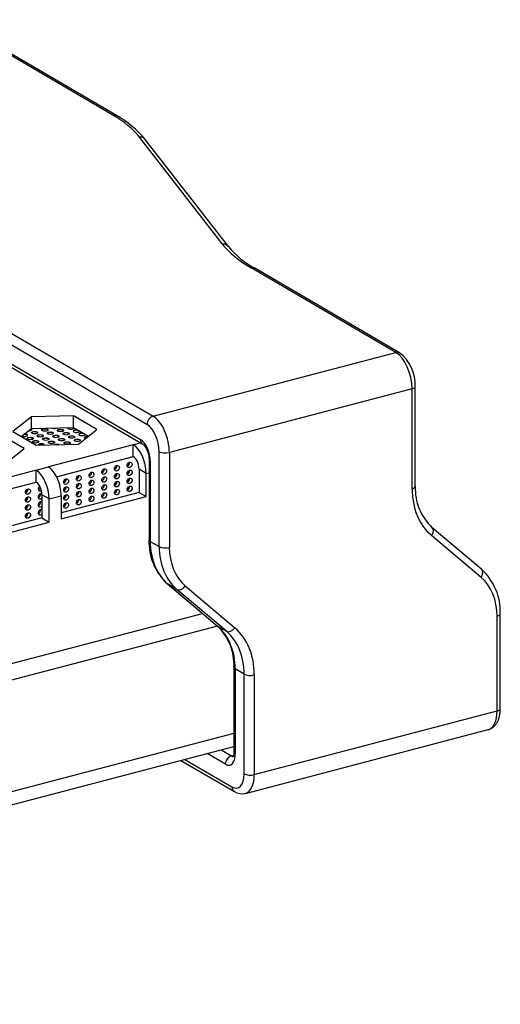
# Model space of a CAD drawing. Header units: millimetres. Extents: x 0 to 841, y 0 to 594.
# Tile 23 of 24: x 646 to 679, y 211 to 278. Entities that reach past the tile are written whole.
import ezdxf

# ---------------------------------------------------------------- set-up
doc = ezdxf.new("R2010")
doc.units = ezdxf.units.MM
for name, color, linetype in [('BOT-V6.0', 7, 'Continuous'), ('Default', 7, 'Continuous'), ('FRONT_E90-V6.0', 7, 'Continuous'), ('ID403', 7, 'Continuous'), ('TOPV-V6.0', 7, 'Continuous'), ('TR30风扇-V6.PQ', 7, 'Continuous'), ('贴F_', 7, 'Continuous')]:
    doc.layers.add(name, color=color, linetype=linetype)

# ---------------------------------------------------------------- blocks, each defined once
blk = doc.blocks.new('SE6')
at = {"layer": 'BOT-V6.0', "color": 7, "linetype": 'Continuous'}
for p, q in [((127.543, 33.886), (59.403, 16.006)), ((128.673, 26.545), (61.46, 8.908)), ((61.46, 8.019), (128.673, 25.656))]:
    blk.add_line(p, q, dxfattribs=at)
at = {"layer": 'FRONT_E90-V6.0', "color": 7, "linetype": 'Continuous'}
for p, q in [((120.376, 68.843), (109.202, 75.368)), ((120.628, 68.815), (109.454, 75.339)), ((127.899, 60.002), (122.205, 67.334)), ((128.294, 59.848), (122.6, 67.18)), ((139.748, 52.611), (129.855, 58.388)), ((140.001, 52.583), (130.107, 58.36)), ((111.961, 54.777), (123.136, 48.252)), ((122.721, 47.683), (111.546, 54.208)), ((111.546, 52.919), (122.275, 46.655)), ((111.709, 52.597), (122.438, 46.332)), ((123.136, 48.252), (139.748, 52.611)), ((140.862, 50.121), (124.25, 45.762)), ((140.862, 43.303), (140.862, 50.121)), ((141.084, 43.465), (141.084, 50.283)), ((123.556, 39.329), (123.556, 45.815)), ((122.859, 45.27), (122.859, 39.795)), ((122.943, 45.161), (122.943, 39.686)), ((124.25, 45.762), (124.25, 39.275)), ((145.626, 37.761), (142.245, 40.62)), ((145.582, 37.216), (142.2, 40.075)), ((122.943, 39.686), (123.556, 39.329)), ((124.131, 36.773), (127.512, 33.914)), ((124.772, 36.394), (124.16, 36.752)), ((124.16, 36.752), (127.541, 33.893)), ((128.154, 33.535), (124.772, 36.394)), ((125.344, 36.634), (128.726, 33.775)), ((146.676, 28.089), (146.676, 34.575)), ((146.898, 28.252), (146.898, 34.738)), ((127.541, 33.893), (128.154, 33.535)), ((128.673, 31.068), (128.673, 25.262)), ((129.37, 30.601), (128.758, 30.959)), ((128.758, 30.959), (128.758, 25.153)), ((129.37, 23.783), (129.37, 30.601)), ((130.064, 30.548), (130.064, 23.73)), ((130.064, 23.73), (146.676, 28.089)), ((129.458, 22.446), (146.07, 26.805)), ((128.09, 24.439), (126.833, 25.173)), ((127.792, 25.424), (128.505, 25.008)), ((128.505, 25.008), (128.651, 25.047)), ((125.042, 24.703), (128.698, 22.568)), ((125.311, 24.773), (128.535, 22.891))]:
    blk.add_line(p, q, dxfattribs=at)
for centre, radius, start, end in [((117.317, 62.813), 6.854, 39.57317, 61.10903), ((133.13, 63.889), 6.302, 219.87836, 241.32738), ((138.291, 50.373), 2.794, 358.15685, 52.28134), ((144.74, 43.297), 3.661, 177.36891, 227.01419), ((126.73, 39.646), 3.875, 177.78629, 227.85752), ((143.026, 34.888), 3.875, 357.78629, 47.85752), ((125.016, 31.236), 3.661, 357.36891, 47.01419), ((129.212, 23.38), 0.961, 237.6694, 284.66992)]:
    blk.add_arc(centre, radius, start, end, dxfattribs=at)
for centre, major_axis, ratio, start_param, end_param in [((120.376, 68.383), (-0.252, -0.432), 0.764351, 3.141269, 3.793927), ((108.332, 65.683), (14.5, 0), 0.391422, 0.295126, 0.590567), ((122.205, 66.873), (-0.395, -0.307), 0.880426, 3.141593, 4.11262), ((127.899, 59.542), (-0.395, -0.307), 0.880426, 3.143273, 4.11262), ((142.729, 61.766), (-15.5, 0), 0.391422, 0.295126, 0.590567), ((129.855, 57.928), (-0.252, -0.432), 0.764351, 3.141593, 3.793927), ((139.748, 52.151), (-0.252, -0.432), 0.764351, 3.140978, 3.793927), ((139.748, 50.771), (0.508, -1.935), 0.512403, 1.097518, 2.668314), ((140.584, 50.283), (-0.5, 0), 0.391422, 2.161363, 3.141712), ((123.136, 47.792), (-0.252, -0.432), 0.764351, 3.793927, 5.364723), ((123.136, 46.412), (-0.508, 1.935), 0.512403, 4.23911, 5.809907), ((122.721, 46.303), (0.381, -1.451), 0.512403, 1.097518, 2.668314), ((122.275, 45.551), (-0.305, 1.161), 0.512403, 4.23911, 5.809907), ((122.69, 46.764), (0.252, 0.432), 0.764351, 2.223131, 3.1412), ((123.971, 45.924), (-0.5, 0), 0.391422, 0.590567, 2.161363), ((123.359, 45.27), (0.5, 0), 0.391422, 3.144062, 3.73216), ((140.584, 43.465), (-0.5, 0), 0.391422, 2.161363, 3.141593), ((145.431, 44.502), (-2.773, -4.75), 0.764351, 5.364723, 6.150121), ((141.922, 40.238), (-0.323, -0.382), 0.639101, 1.682253, 3.139593), ((123.359, 39.795), (0.5, 0), 0.391422, 3.141593, 3.73216), ((127.096, 40.776), (-2.521, -4.318), 0.764351, 5.364723, 6.150121), ((127.709, 40.418), (-2.521, -4.318), 0.764351, 5.364723, 6.150121), ((123.971, 39.438), (-0.5, 0), 0.391422, 0.590567, 2.161363), ((127.987, 40.256), (-2.269, -3.886), 0.764351, 5.364723, 6.150121), ((145.303, 37.379), (-0.323, -0.382), 0.639101, 1.682253, 3.141593), ((142.939, 33.595), (2.269, 3.886), 0.764351, 5.364723, 6.150121), ((124.453, 37.154), (0.323, 0.382), 0.639101, 3.141888, 3.25305), ((125.066, 36.797), (-0.323, -0.382), 0.639101, 0.111457, 1.682253), ((146.398, 34.738), (-0.5, 0), 0.391422, 2.161363, 3.141673), ((127.835, 34.295), (0.323, 0.382), 0.639101, 3.141593, 3.25305), ((124.605, 29.869), (2.521, 4.318), 0.764351, 5.364723, 6.150121), ((128.447, 33.938), (-0.323, -0.382), 0.639101, 0.111457, 1.682253), ((125.496, 29.349), (2.773, 4.75), 0.764351, 5.364723, 6.150121), ((125.217, 29.511), (2.521, 4.318), 0.764351, 5.364723, 6.150121), ((129.173, 31.068), (0.5, 0), 0.391422, 3.143436, 3.73216), ((129.786, 30.71), (-0.5, 0), 0.391422, 0.590567, 2.161363), ((145.563, 28.739), (-0.508, 1.935), 0.512403, 3.141593, 4.23911), ((146.398, 28.252), (-0.5, 0), 0.391422, 2.161363, 3.141593), ((128.09, 25.543), (-0.305, 1.161), 0.512403, 2.668314, 4.23911), ((128.505, 24.548), (0.252, 0.432), 0.764351, 0.652334, 2.223131), ((128.505, 25.652), (-0.178, 0.677), 0.512403, 2.668314, 3.000366), ((129.173, 25.262), (0.5, 0), 0.391422, 3.141593, 3.73216), ((128.535, 24.271), (-0.381, 1.451), 0.512403, 2.668314, 4.23911), ((129.786, 23.892), (-0.5, 0), 0.391422, 0.590567, 2.161363), ((128.95, 24.38), (-0.508, 1.935), 0.512403, 3.140968, 4.23911), ((128.95, 23), (0.252, 0.432), 0.764351, 2.223131, 3.141238)]:
    blk.add_ellipse(centre, major_axis=major_axis, ratio=ratio, start_param=start_param, end_param=end_param, dxfattribs=at)
for points, knots in [([(122.438, 46.332), (122.444, 46.329), (122.458, 46.32), (122.505, 46.28), (122.571, 46.202), (122.643, 46.092), (122.713, 45.952), (122.775, 45.791), (122.822, 45.617), (122.851, 45.447), (122.858, 45.329), (122.859, 45.277), (122.859, 45.27)], [0, 0, 0, 0, 0.061782, 0.165993, 0.272957, 0.385054, 0.502215, 0.623186, 0.746354, 0.870077, 0.984235, 1, 1, 1, 1]), ([(146.072, 26.811), (146.112, 26.82), (146.204, 26.843), (146.353, 26.927), (146.5, 27.049), (146.627, 27.202), (146.731, 27.383), (146.813, 27.595), (146.869, 27.833), (146.895, 28.062), (146.897, 28.195), (146.898, 28.252)], [0, 0, 0, 0, 0.065828, 0.177444, 0.288678, 0.403003, 0.523362, 0.651322, 0.785789, 0.923316, 1, 1, 1, 1]), ([(128.673, 25.262), (128.673, 25.234), (128.671, 25.166), (128.657, 25.061), (128.633, 24.976), (128.614, 24.94), (128.611, 24.936), (128.611, 24.936)], [0, 0, 0, 0, 0.134462, 0.386106, 0.629402, 0.865806, 1, 1, 1, 1])]:
    blk.add_open_spline(points, degree=3, knots=knots, dxfattribs=at)
at = {"layer": 'ID403', "color": 7, "linetype": 'Continuous'}
for p, q in [((116.535, 44.104), (121.792, 45.483)), ((109.89, 42.36), (115.147, 43.74))]:
    blk.add_line(p, q, dxfattribs=at)
for centre in [(121.535, 44.915), (119.795, 44.458), (120.665, 44.686), (121.535, 44.37), (117.186, 43.774), (118.056, 44.002), (118.926, 44.23), (118.926, 43.685), (119.795, 43.913), (120.665, 44.141), (120.665, 43.597), (121.535, 43.825), (114.577, 43.089), (117.186, 43.229), (118.056, 43.457), (118.056, 42.912), (118.926, 43.14), (119.795, 43.368), (120.665, 43.052), (121.535, 43.28), (114.577, 42.544), (117.186, 42.684), (118.056, 42.367), (118.926, 42.595), (119.795, 42.823), (114.577, 41.999), (117.186, 42.139), (114.577, 41.454)]:
    blk.add_ellipse(centre, major_axis=(-0.101, -0.173), ratio=0.764351, dxfattribs=at)
for centre, start_param, end_param in [((119.628, 44.556), 0.685028, 2.456565), ((120.498, 44.784), 0.685028, 2.456565), ((121.368, 45.012), 0.685028, 2.456565), ((121.368, 44.467), 0.685028, 2.456565), ((117.019, 43.871), 0.685028, 2.456565), ((117.889, 44.099), 0.685028, 2.456565), ((118.759, 44.328), 0.685028, 2.456565), ((118.759, 43.783), 0.685028, 2.456565), ((119.628, 44.011), 0.685028, 2.456565), ((120.498, 44.239), 0.685028, 2.456565), ((120.498, 43.694), 0.685028, 2.456565), ((121.368, 43.922), 0.685028, 2.456565), ((114.41, 43.187), 0.685028, 2.456565), ((115.447, 43.317), 4.212546, 6.283185), ((115.28, 43.415), 0.685028, 1.738669), ((115.447, 43.317), 0, 0.951074), ((117.019, 43.326), 0.685028, 2.456565), ((117.889, 43.554), 0.685028, 2.456565), ((118.759, 43.238), 0.685028, 2.456565), ((119.628, 43.466), 0.685028, 2.456565), ((120.498, 43.149), 0.685028, 2.456565), ((121.368, 43.377), 0.685028, 2.456565), ((114.41, 42.642), 0.685028, 2.456565), ((115.447, 42.227), 3.272202, 6.283185), ((115.447, 42.772), 3.293662, 6.283185), ((115.28, 42.87), 0.685028, 2.456565), ((115.447, 42.772), 0, 1.174059), ((117.019, 42.781), 0.685028, 2.456565), ((117.889, 43.009), 0.685028, 2.456565), ((117.889, 42.465), 0.685028, 2.456565), ((118.759, 42.693), 0.685028, 2.456565), ((119.628, 42.921), 0.685028, 2.456565), ((114.41, 42.097), 0.685028, 2.456565), ((115.447, 41.682), 3.272202, 6.283185), ((115.28, 42.325), 0.685028, 2.456565), ((115.28, 41.78), 0.685028, 2.456565), ((115.447, 42.227), 0, 1.174059), ((117.019, 42.236), 0.685028, 2.456565), ((114.41, 41.552), 0.685028, 2.456565), ((115.447, 41.682), 0, 1.174059)]:
    blk.add_ellipse(centre, major_axis=(-0.101, -0.173), ratio=0.764351, start_param=start_param, end_param=end_param, dxfattribs=at)
at = {"layer": 'TOPV-V6.0', "color": 7, "linetype": 'Continuous'}
for p, q in [((114.807, 48.206), (113.535, 47.192)), ((117.688, 48.282), (114.807, 48.206)), ((114.807, 47.396), (114.807, 48.206)), ((119.295, 47.343), (117.688, 48.282)), ((117.688, 47.472), (117.688, 48.282)), ((113.535, 47.192), (115.142, 46.253)), ((114.121, 46.849), (114.807, 47.396)), ((114.807, 47.396), (117.688, 47.472)), ((117.688, 47.472), (118.709, 46.876)), ((118.022, 46.329), (119.295, 47.343)), ((114.311, 46.035), (112.704, 46.974)), ((113.038, 45.021), (114.311, 46.035)), ((115.142, 46.253), (118.022, 46.329)), ((121.785, 46.297), (115.971, 44.771)), ((121.785, 46.297), (122.277, 46.426)), ((121.785, 45.487), (121.785, 46.297)), ((116.532, 44.109), (121.785, 45.487)), ((115.14, 44.553), (109.326, 43.028)), ((115.14, 44.553), (115.971, 44.771)), ((115.14, 43.743), (115.14, 44.553)), ((122.665, 44.329), (122.175, 44.615)), ((122.175, 44.615), (122.175, 43.033)), ((122.665, 44.329), (122.859, 44.38)), ((122.665, 42.746), (122.665, 44.329)), ((109.887, 42.365), (115.14, 43.743)), ((116.02, 42.586), (115.53, 42.872)), ((115.53, 42.872), (115.53, 41.289)), ((116.02, 42.586), (116.851, 42.804)), ((116.02, 41.003), (116.02, 42.586)), ((122.175, 43.033), (116.851, 41.635)), ((116.851, 42.804), (116.851, 41.221)), ((116.851, 41.221), (122.665, 42.746)), ((122.175, 43.033), (122.665, 42.746)), ((115.53, 41.289), (110.206, 39.892)), ((115.53, 41.289), (116.02, 41.003)), ((110.206, 39.477), (116.02, 41.003)), ((58.373, 16.877), (126.515, 34.757))]:
    blk.add_line(p, q, dxfattribs=at)
for centre, major_axis, start_param, end_param in [((121.785, 44.843), (0.401, -1.528), 1.097518, 2.668314), ((121.785, 44.843), (0.178, -0.677), 1.097518, 2.668314), ((115.14, 43.099), (0.401, -1.528), 1.097518, 2.668314), ((115.971, 43.317), (-0.401, 1.528), 4.23911, 5.809907), ((115.14, 43.099), (0.178, -0.677), 1.097518, 2.668314)]:
    blk.add_ellipse(centre, major_axis=major_axis, ratio=0.512403, start_param=start_param, end_param=end_param, dxfattribs=at)
at = {"layer": 'TR30风扇-V6.PQ', "color": 7, "linetype": 'Continuous'}
for centre, start_param, end_param in [((97.436, 49.782), -3.489446, -3.482892), ((97.436, 45.641), -3.279805, -3.255436)]:
    blk.add_ellipse(centre, major_axis=(-22.5, 0), ratio=0.391422, start_param=start_param, end_param=end_param, dxfattribs=at)
at = {"layer": '贴F_', "color": 7, "linetype": 'Continuous'}
for centre, start_param, end_param in [((114.648, 47.351), 1.551869, 3.713507), ((114.648, 47.323), 3.306765, 3.973147), ((115.031, 47.099), 3.306765, 6.118013), ((115.725, 47.281), 3.306765, 6.118013), ((116.418, 47.491), 0.727245, 2.548285), ((116.802, 47.239), 3.306765, 6.118013), ((117.495, 47.449), 6.137875, 6.283185), ((117.495, 47.449), 0, 3.24893), ((117.495, 47.421), 5.781146, 6.118013), ((117.879, 47.225), 4.21539, 6.283185), ((117.879, 47.225), 0, 3.24893), ((117.879, 47.197), 3.306765, 6.118013), ((117.495, 47.421), 3.306765, 3.777569), ((114.338, 46.945), 0.702472, 4.667453), ((114.338, 46.917), 3.306765, 4.832338), ((114.721, 46.693), 3.306765, 6.118013), ((115.105, 46.469), 3.306765, 6.118013), ((115.415, 46.875), 3.306765, 6.118013), ((115.798, 46.651), 3.306765, 6.118013), ((116.108, 47.057), 3.306765, 6.118013), ((116.182, 46.427), 3.306765, 6.118013), ((116.492, 46.833), 3.306765, 6.118013), ((116.875, 46.609), 3.306765, 6.118013), ((117.185, 47.015), 3.306765, 6.118013), ((117.569, 46.791), 3.306765, 6.118013), ((117.953, 46.567), 3.306765, 6.118013), ((118.263, 47.001), 4.21539, 6.283185), ((118.263, 47.001), 0, 3.24893), ((118.263, 46.973), 3.306765, 6.118013), ((118.646, 46.777), 4.512398, 6.283185), ((118.646, 46.777), 0, 0.857526), ((118.646, 46.749), 4.665997, 6.118013), ((115.488, 46.273), 3.083587, 6.283185), ((115.488, 46.273), 0, 0.191942), ((115.488, 46.245), 3.413451, 6.118013), ((116.566, 46.231), 3.983083, 5.575631), ((117.259, 46.385), 3.306765, 6.118013)]:
    blk.add_ellipse(centre, major_axis=(-0.217, 0), ratio=0.391422, start_param=start_param, end_param=end_param, dxfattribs=at)
for centre in [(115.031, 47.127), (115.725, 47.309), (116.108, 47.085), (116.802, 47.267), (114.721, 46.721), (115.105, 46.497), (115.415, 46.903), (115.798, 46.679), (116.182, 46.455), (116.492, 46.861), (116.875, 46.637), (117.185, 47.043), (117.259, 46.413), (117.569, 46.819), (117.953, 46.595)]:
    blk.add_ellipse(centre, major_axis=(-0.217, 0), ratio=0.391422, dxfattribs=at)

msp = doc.modelspace()

# ---------------------------------------------------------------- block references
at = {"layer": 'Default', "color": 7}
msp.add_blockref('SE6', (531.926, 202.631), dxfattribs=at)

doc.saveas('drawing.dxf')
